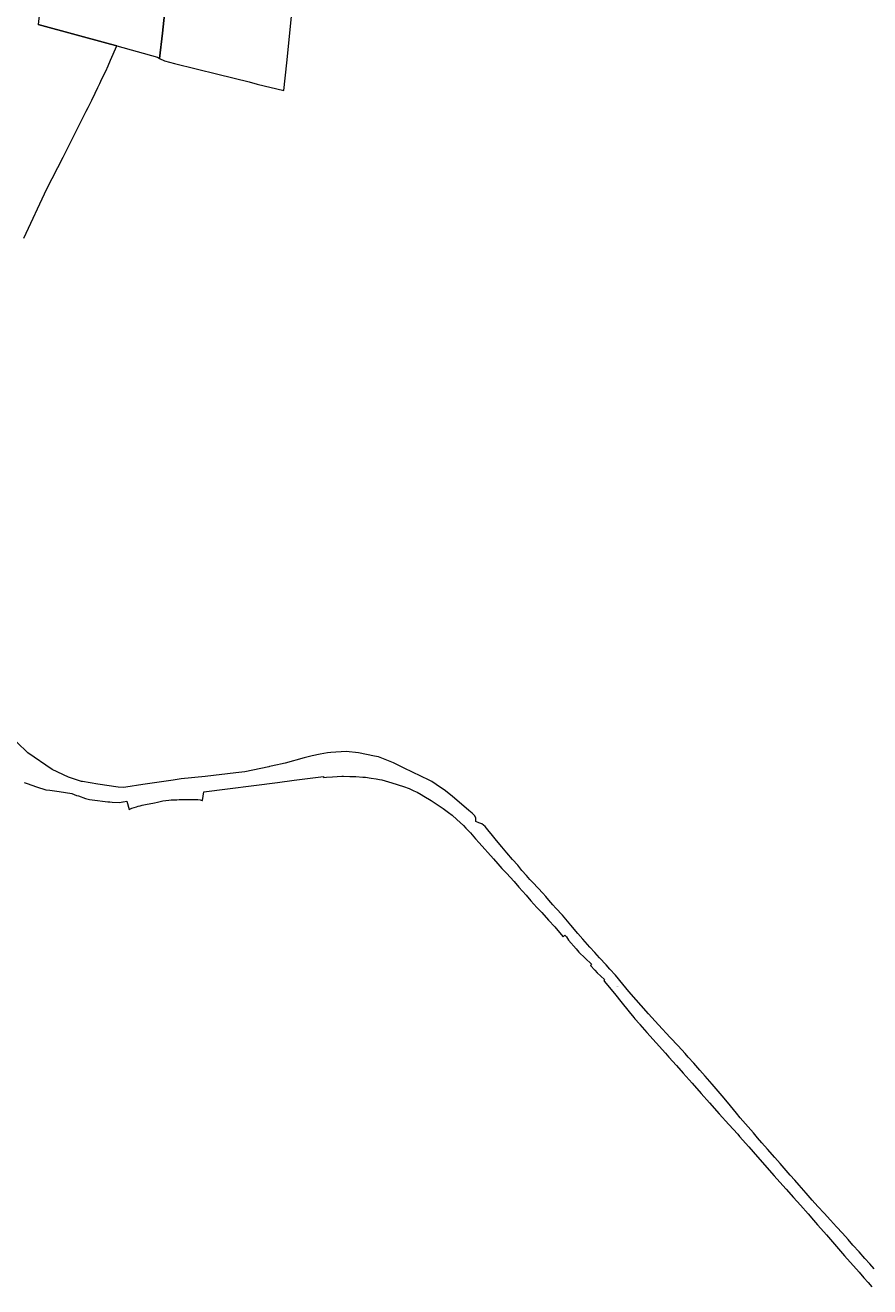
# Model space of a CAD drawing. Header units: metres. Extents: x 125062 to 132125, y 450617 to 454542.
# Tile 22 of 34: x 129929 to 130630, y 451588 to 452636. Entities that reach past the tile are written whole.
import ezdxf
from ezdxf.enums import TextEntityAlignment as Align

# ---------------------------------------------------------------- set-up
doc = ezdxf.new("R2010")
doc.units = ezdxf.units.M
doc.layers.get('Defpoints').update_dxf_attribs({"color": 151})
doc.layers.add('B-XX-KG-GRENS_PERCEEL-GV', color=150, linetype='Continuous', lineweight=18)
doc.layers.add('B-XX-KG-GRENS_PERCEEL-S', color=150, linetype='Continuous', lineweight=25)
doc.styles.add('NLCS-ISO', font='NLCS-ISO.ttf', dxfattribs={"height": 1.8})

# ---------------------------------------------------------------- blocks, each defined once
blk = doc.blocks.new('SKG-PERCEELNUMMER-SO')
at = {"layer": 'Defpoints'}
blk.add_point((0, 0), dxfattribs=at)
at = {"style": 'NLCS-ISO', "oblique": 10, "flags": 1}
blk.add_attdef('GEMEENTECODE', text='', height=1.8, dxfattribs=at).set_placement((-0.5, 2.6), align=Align.MIDDLE_RIGHT)
at = {"style": 'NLCS-ISO', "oblique": 10}
blk.add_attdef('PERCEELNUMMER', text='', height=1.8, dxfattribs=at).set_placement((0, 0), align=Align.MIDDLE_CENTER)
at = {"style": 'NLCS-ISO', "oblique": 10, "flags": 1}
blk.add_attdef('SECTIE', text='', height=1.8, dxfattribs=at).set_placement((0.5, 2.5), align=Align.MIDDLE_LEFT)

msp = doc.modelspace()

# ---------------------------------------------------------------- linework, layer by layer
at = {"layer": 'B-XX-KG-GRENS_PERCEEL-GV'}
for points in [[(130004.945, 452618.704), (130038.785, 452609.47), (130040.52, 452608.386), (130042.957, 452629.215), (130060.399, 452795.096), (130078.32, 452966.567), (130072.907, 452967.343), (130060.773, 452965.683), (130037.573, 452960.102), (130013.361, 452950.299), (130013.122, 452949.288), (130012.17, 452947.206), (130011.158, 452944.947), (130000.13, 452925.134), (129989.865, 452908.15), (129982.62, 452899.624), (129976.44, 452894.017), (129973.765, 452892.345), (129971.387, 452890.614), (129965.548, 452884.369), (129948.133, 452716.902), (129944.726, 452680.471), (129939.78, 452636.571), (129999.652, 452620.134)], [(130121.451, 452587.068), (130143.585, 452581.717), (130146.146, 452604.636), (130151.31, 452654.283), (130156.192, 452700.597), (130159.036, 452726.552), (130161.596, 452749.709), (130164.277, 452772.451), (130165.685, 452787.154), (130183.592, 452952.067), (130141.305, 452957.855), (130111.686, 452961.972), (130078.32, 452966.567), (130060.399, 452795.096), (130042.957, 452629.215), (130040.52, 452608.386), (130044.696, 452606.206), (130053.017, 452604.151), (130088.987, 452595.196), (130114.833, 452588.774)]]:
    msp.add_lwpolyline(points, close=True, dxfattribs=at)
for points in [[(129927.637, 452458.906), (129946.905, 452500.003), (129960.544, 452526.367), (129965.043, 452535.708), (129966.81, 452539.145), (129979.589, 452564.481), (129981.128, 452567.628), (129984.191, 452573.773), (129986.959, 452579.5), (129989.256, 452584.213), (129990.787, 452587.493), (129992.553, 452591.251), (129995.734, 452597.695), (129997.795, 452602.049), (129999.646, 452606.87), (130004.945, 452618.704), (129999.652, 452620.134), (129939.78, 452636.571)], [(130634.022, 451602.788), (130630.28, 451606.96), (130626.241, 451611.49), (130621.489, 451616.854), (130616.38, 451622.457), (130612.4, 451627.105), (130607.707, 451632.41), (130602.777, 451637.715), (130597.608, 451643.318), (130592.44, 451649.099), (130587.332, 451654.702), (130582.46, 451659.888), (130580.797, 451661.735), (130577.471, 451665.609), (130571.649, 451672.225), (130567.966, 451676.337), (130564.165, 451680.688), (130555.849, 451690.284), (130551.572, 451695.171), (130545.394, 451702.263), (130540.821, 451707.448), (130537.197, 451711.62), (130533.633, 451715.733), (130522.823, 451728.308), (130519.735, 451732.182), (130514.567, 451738.261), (130509.46, 451744.577), (130504.53, 451750.358), (130499.362, 451756.318), (130493.719, 451762.934), (130489.085, 451767.881), (130484.096, 451773.543), (130479.581, 451778.609), (130476.908, 451781.708), (130471.265, 451787.967), (130464.671, 451795), (130454.809, 451805.551), (130446.492, 451814.67), (130430.335, 451833.086), (130425.168, 451839.344), (130419.229, 451846.614), (130414.417, 451851.86), (130411.388, 451855.316), (130405.863, 451861.158), (130402.002, 451865.449), (130397.962, 451869.919), (130392.022, 451876.535), (130387.864, 451881.363), (130382.103, 451888.335), (130377.886, 451893.401), (130375.153, 451896.5), (130369.569, 451902.282), (130367.015, 451905.203), (130363.926, 451908.957), (130361.313, 451911.997), (130358.877, 451914.858), (130354.957, 451919.09), (130350.382, 451923.62), (130348.065, 451926.124), (130345.214, 451929.521), (130341.412, 451933.752), (130337.967, 451938.043), (130333.631, 451942.93), (130328.998, 451948.473), (130324.662, 451953.479), (130320.326, 451958.604), (130316.882, 451962.895), (130313.081, 451967.603), (130310.883, 451970.344), (130308.089, 451972.372), (130305.532, 451973.388), (130303.034, 451974.464), (130303.216, 451976.075), (130303.277, 451977.558), (130302.031, 451979.524), (130300.189, 451981.253), (130297.336, 451983.638), (130293.236, 451987.156), (130283.667, 451995.147), (130277.966, 452000), (130270.23, 452005.165), (130266.717, 452007.511), (130264.312, 452008.622), (130243.531, 452018.599), (130239.304, 452020.827), (130234.841, 452023.088), (130233.532, 452023.624), (130222.393, 452028.04), (130218.94, 452028.81), (130205.785, 452031.475), (130195.607, 452032.535), (130182.693, 452031.867), (130179.836, 452031.448), (130174.005, 452030.43), (130167.162, 452028.994), (130160.617, 452027.261), (130144.736, 452022.964), (130140.811, 452022.116), (130138.429, 452021.578), (130131.777, 452020.073), (130131.176, 452019.937), (130111.291, 452015.724), (130103.853, 452014.704), (130078.443, 452011.702), (130058.508, 452009.717), (130051.724, 452008.817), (130026.494, 452005.101), (130012.45, 452003.063), (130010.13, 452002.585), (130006.031, 452002.86), (129989.193, 452005.492), (129976.491, 452007.518), (129975.716, 452007.642), (129964.831, 452011.293), (129951.345, 452017.7), (129931.021, 452031.588), (129929.74, 452032.812), (129916.917, 452045.056)], [(129928.154, 452006.78), (129930.512, 452005.885), (129938.183, 452003.342), (129945.924, 452000.836), (129949.318, 452000.358), (129953.368, 451999.819), (129957.137, 451999.287), (129967.608, 451997.725), (129971.419, 451996.136), (129973.146, 451995.608), (129978.98, 451993.611), (129982.313, 451992.673), (129984.395, 451992.444), (129997.482, 451990.774), (129999.266, 451990.722), (130001.131, 451990.468), (130007.32, 451990.243), (130010.001, 451990.639), (130010.345, 451990.696), (130013.398, 451991.209), (130015.33, 451984.43), (130016.23, 451984.85), (130017.33, 451985.38), (130019.45, 451985.99), (130021.4, 451986.64), (130022.8, 451987.12), (130024.47, 451987.52), (130026.17, 451988), (130028.77, 451988.53), (130036.22, 451989.94), (130038.77, 451990.54), (130041.04, 451991.05), (130043.26, 451991.45), (130045.59, 451991.91), (130048.16, 451992.16), (130050.24, 451992.42), (130052.59, 451992.44), (130054.81, 451992.48), (130056.89, 451992.65), (130059.59, 451992.78), (130062.19, 451992.76), (130065.99, 451992.74), (130069.96, 451992.65), (130072.39, 451992.56), (130074.16, 451992.29), (130075.99, 451991.91), (130076.237, 451991.894), (130077.385, 451998.943), (130138.439, 452006.884), (130152.385, 452008.67), (130176.524, 452011.685), (130176.525, 452010.911), (130179.072, 452011.147), (130184.192, 452011.503), (130191.753, 452011.95), (130193.122, 452012.053), (130198.533, 452011.87), (130203.41, 452011.754), (130209.233, 452011.209), (130211.494, 452011.183), (130216.304, 452010.472), (130220.52, 452009.827), (130223.191, 452009.32), (130225.031, 452008.941), (130233.509, 452006.522), (130242.991, 452003.436), (130247.671, 452001.775), (130251.725, 452000), (130254.401, 451998.652), (130257.759, 451996.781), (130259.923, 451995.576), (130266.168, 451991.915), (130276.03, 451985.151), (130280.482, 451981.941), (130283.373, 451979.601), (130287.473, 451976.028), (130292.904, 451970.986), (130294.839, 451968.93), (130297.337, 451966.429), (130298.826, 451964.939), (130302.972, 451960.089), (130305.888, 451956.678), (130317.801, 451943.373), (130321.516, 451939.208), (130324.87, 451935.446), (130328.553, 451931.453), (130334.91, 451924.479), (130338.77, 451919.95), (130344.889, 451913.095), (130348.928, 451908.625), (130353.859, 451903.082), (130357.898, 451898.85), (130363.422, 451892.414), (130368.71, 451886.81), (130371.204, 451883.831), (130375.778, 451878.705), (130376.971, 451879.953), (130378.337, 451878.463), (130380.205, 451875.904), (130386.441, 451868.515), (130388.602, 451865.955), (130399.344, 451855.869), (130398.465, 451854.909), (130401.968, 451850.95), (130403.97, 451848.69), (130410.076, 451843.139), (130409.378, 451842.36), (130410.151, 451841.418), (130416.749, 451833.369), (130418.311, 451831.5), (130419.355, 451830.201), (130423.537, 451825.004), (130430.605, 451816.184), (130434.255, 451811.618), (130435.178, 451810.463), (130439.039, 451806.231), (130439.481, 451805.728), (130445.217, 451799.199), (130460.602, 451782.033), (130463.574, 451778.651), (130469.75, 451771.603), (130475.393, 451765.345), (130482.818, 451757.06), (130490.362, 451748.537), (130497.193, 451740.73), (130505.391, 451731.61), (130513.291, 451722.73), (130520.624, 451714.593), (130522.261, 451712.776), (130529.983, 451704.015), (130537.23, 451695.73), (130550.892, 451680.175), (130555.764, 451674.87), (130560.991, 451668.85), (130567.109, 451662.056), (130572.931, 451655.559), (130579.108, 451648.407), (130583.474, 451643.202), (130586.949, 451639.348), (130589.582, 451636.379), (130594.275, 451631.015), (130602.592, 451621.421), (130609.424, 451613.673), (130621.484, 451599.907), (130625.462, 451595.393), (130629.039, 451591.435), (130632.004, 451587.883)]]:
    msp.add_lwpolyline(points, dxfattribs=at)

# ---------------------------------------------------------------- block references
at = {"layer": 'B-XX-KG-GRENS_PERCEEL-S', "xscale": 0.5, "yscale": 0.5, "zscale": 0.5}
msp.add_blockref('SKG-PERCEELNUMMER-SO', (130420.748, 451837.242), dxfattribs=at).add_auto_attribs({'PERCEELNUMMER': '136'})

doc.saveas('drawing.dxf')
